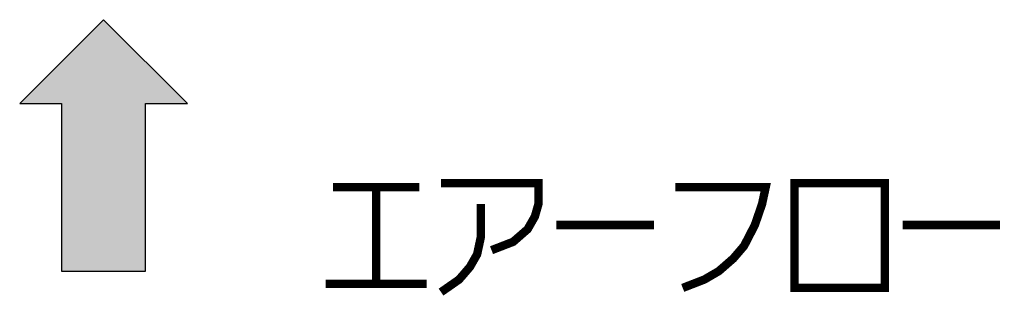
# Model space of a CAD drawing. Extents: x 63 to 816, y 33 to 569.
# Tile 12 of 24: x 430 to 477, y 461 to 474. Entities that reach past the tile are written whole.
import ezdxf

# ---------------------------------------------------------------- set-up
doc = ezdxf.new("R2010")
doc.units = 0
doc.header["$LTSCALE"] = 46.2
doc.layers.get('0').update_dxf_attribs({"linetype": 'CONTINUOUS'})

# ---------------------------------------------------------------- blocks, each defined once
blk = doc.blocks.new('ARROW_BL0', base_point=(434.343, 467.993))
at = {"color": 7, "linetype": 'CONTINUOUS'}
for p, q in [((434.343, 473.993), (430.343, 469.993)), ((438.343, 469.993), (434.343, 473.993)), ((430.343, 469.993), (432.343, 469.993)), ((432.343, 469.993), (432.343, 461.993)), ((436.343, 461.993), (436.343, 469.993)), ((436.343, 469.993), (438.343, 469.993)), ((432.343, 461.993), (436.343, 461.993))]:
    blk.add_line(p, q, dxfattribs=at)
for points in [[(430.343, 469.993), (434.343, 473.993), (432.343, 469.993)], [(434.343, 473.993), (436.343, 461.993), (432.343, 469.993)], [(436.343, 461.993), (434.343, 473.993), (436.343, 469.993)], [(434.343, 473.993), (438.343, 469.993), (436.343, 469.993)], [(436.343, 461.993), (432.343, 461.993), (432.343, 469.993)]]:
    blk.add_solid(points, dxfattribs=at)

msp = doc.modelspace()

# ---------------------------------------------------------------- linework, layer by layer
at = {"color": 2, "linetype": 'CONTINUOUS', "const_width": 0.4}
for points in [[(450.435, 466.2), (455.079, 466.2), (455.079, 465.2), (454.907, 464.6), (454.563, 464), (453.875, 463.4), (452.843, 463)], [(467.291, 466.2), (467.291, 461.2), (471.591, 461.2), (471.591, 466.2), (467.291, 466.2)], [(445.275, 466), (449.403, 466)], [(447.339, 466), (447.339, 461.4)], [(461.615, 466), (465.915, 466), (465.743, 465.2), (465.399, 464.2), (464.883, 463.2), (464.367, 462.6), (463.679, 462), (462.991, 461.6), (461.959, 461.2)], [(452.327, 465.2), (452.327, 463.6), (452.155, 462.8), (451.811, 462.2), (451.295, 461.6), (450.435, 461)], [(455.939, 464.2), (460.583, 464.2)], [(472.451, 464.2), (477.095, 464.2)], [(444.931, 461.4), (449.747, 461.4)]]:
    msp.add_lwpolyline(points, dxfattribs=at)

# ---------------------------------------------------------------- block references
at = {"color": 2, "linetype": 'CONTINUOUS'}
msp.add_blockref('ARROW_BL0', (434.343, 467.993), dxfattribs=at)

doc.saveas('drawing.dxf')
